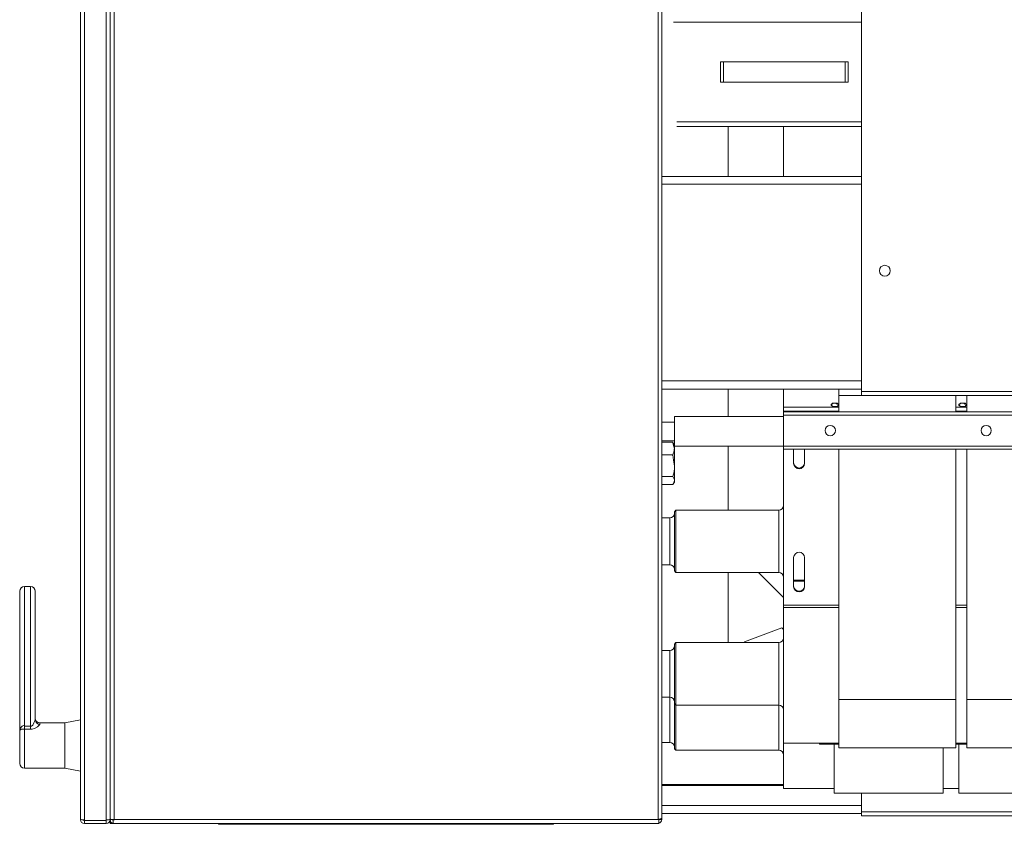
# Model space of a CAD drawing. Header units: millimetres. Extents: x -15 to 153, y -141 to 37.
# Tile 73 of 98: x 98.53 to 100.42, y 19.46 to 21.01. Entities that reach past the tile are written whole.
import ezdxf

# ---------------------------------------------------------------- set-up
doc = ezdxf.new("R2010")
doc.units = ezdxf.units.MM
doc.header["$MEASUREMENT"] = 0
doc.layers.get('0').update_dxf_attribs({"color": 5, "lineweight": 20})

msp = doc.modelspace()

# ---------------------------------------------------------------- linework, layer by layer
at = {"linetype": 'Continuous'}
for p, q in [((98.6442, 19.4672), (98.6442, 22.8692)), ((98.6517, 22.8707), (98.6517, 19.4657)), ((98.6937, 19.4657), (98.6937, 22.8707)), ((98.7012, 19.4672), (98.7012, 22.8692)), ((100.1472, 22.8542), (100.1472, 20.2907)), ((99.7632, 22.1177), (99.7632, 20.3117)), ((99.7557, 19.4672), (99.7557, 21.2507)), ((98.7087, 21.1787), (98.7087, 19.4672)), ((99.7857, 21.0017), (100.1472, 21.0017)), ((100.1472, 21.0017), (99.7917, 21.0017)), ((99.8757, 20.9252), (99.8757, 20.8862)), ((99.8757, 20.9252), (100.1157, 20.9252)), ((99.8817, 20.8862), (99.8817, 20.9252)), ((99.8817, 20.9252), (100.1217, 20.9252)), ((100.1157, 20.9252), (100.1157, 20.8862)), ((100.1217, 20.8862), (100.1217, 20.9252)), ((99.8757, 20.8862), (100.1157, 20.8862)), ((99.8817, 20.8862), (100.1217, 20.8862)), ((100.1472, 20.8097), (99.7917, 20.8097)), ((99.7962, 20.8097), (100.1472, 20.8097)), ((100.1472, 20.8007), (99.7917, 20.8007)), ((99.7962, 20.8007), (100.1472, 20.8007)), ((99.8907, 20.7047), (99.8907, 20.8007)), ((99.9972, 20.7047), (99.9972, 20.8007)), ((99.7632, 20.7047), (100.1472, 20.7047)), ((99.7632, 20.6897), (100.1472, 20.6897)), ((99.7632, 20.3012), (99.7632, 20.3117)), ((99.7632, 20.3117), (100.1472, 20.3117)), ((99.7632, 19.4687), (99.7632, 20.3012)), ((99.7632, 20.2952), (100.1472, 20.2952)), ((99.8907, 20.2427), (99.8907, 20.2952)), ((99.9972, 20.2607), (99.9972, 20.2952)), ((100.1037, 20.2952), (100.1037, 20.2832)), ((100.1037, 20.2832), (100.1037, 20.2517)), ((100.1472, 20.2832), (100.1037, 20.2832)), ((100.1472, 20.2907), (109.1472, 20.2907)), ((100.1472, 20.2907), (100.1472, 20.2832)), ((100.1472, 20.2832), (109.1472, 20.2832)), ((100.3287, 20.2832), (100.3287, 20.2517)), ((100.3497, 20.2832), (100.3497, 20.2517)), ((99.9972, 20.2607), (100.1037, 20.2607)), ((99.9972, 20.2607), (99.9972, 20.2532)), ((100.3287, 20.2607), (100.3497, 20.2607)), ((99.7872, 20.2427), (99.7872, 20.1857)), ((99.9972, 20.2427), (99.7872, 20.2427)), ((99.9972, 20.2532), (99.9972, 20.2517)), ((99.9972, 20.2532), (100.1037, 20.2532)), ((99.9972, 20.2517), (99.9972, 20.2457)), ((99.9972, 20.2517), (109.2972, 20.2517)), ((109.2972, 20.2457), (99.9972, 20.2457)), ((99.9972, 20.2457), (99.9972, 20.1857)), ((100.3287, 20.2532), (100.3497, 20.2532)), ((99.7872, 20.2322), (99.7632, 20.2322)), ((99.7632, 20.1962), (99.7872, 20.1962)), ((99.7632, 20.1932), (99.7842, 20.1932)), ((99.7842, 20.1917), (99.7842, 20.1932)), ((99.7872, 20.1887), (99.7857, 20.1917)), ((99.7872, 20.1857), (99.7872, 20.1812)), ((99.9972, 20.1857), (99.7872, 20.1857)), ((99.7872, 20.1812), (99.7872, 20.1482)), ((99.8907, 20.0627), (99.8907, 20.1857)), ((99.9972, 20.1857), (109.2972, 20.1857)), ((99.9972, 20.1857), (99.9972, 20.1797)), ((99.7632, 20.1692), (99.7842, 20.1692)), ((99.9972, 20.1797), (109.2972, 20.1797)), ((99.9972, 20.1797), (99.9972, 19.8797)), ((100.0167, 20.1797), (100.0167, 20.1527)), ((100.0377, 20.1527), (100.0377, 20.1797)), ((100.1037, 20.1797), (100.1037, 19.6982)), ((100.3287, 20.1797), (100.3287, 19.6982)), ((100.3497, 20.1797), (100.3497, 19.6982)), ((99.7872, 20.1482), (99.7872, 20.1197)), ((99.7632, 20.1272), (99.7842, 20.1272)), ((99.7632, 20.1122), (99.7842, 20.1122)), ((99.7857, 20.1137), (99.7872, 20.1167)), ((99.7872, 20.1197), (99.7872, 20.1167)), ((99.7902, 20.0627), (99.7872, 20.0597)), ((99.7872, 20.0417), (99.7872, 20.0597)), ((99.9882, 20.0627), (99.7902, 20.0627)), ((99.7902, 20.0627), (99.7902, 20.0432)), ((99.9882, 20.0432), (99.9882, 20.0627)), ((99.7782, 20.0477), (99.7632, 20.0477)), ((99.7782, 20.0327), (99.7782, 20.0477)), ((99.7782, 19.9577), (99.7782, 20.0327)), ((99.7872, 19.9457), (99.7872, 20.0417)), ((99.7902, 20.0432), (99.7902, 19.9427)), ((99.9882, 19.9427), (99.9882, 20.0432)), ((99.7632, 19.9577), (99.7782, 19.9577)), ((100.0167, 19.9712), (100.0167, 19.9157)), ((100.0377, 19.9157), (100.0377, 19.9712)), ((99.7872, 19.9457), (99.7902, 19.9427)), ((99.7902, 19.9427), (99.9882, 19.9427)), ((99.8907, 19.8077), (99.8907, 19.9427)), ((99.9492, 19.9427), (99.9972, 19.8947)), ((100.0167, 19.9277), (100.0377, 19.9277)), ((100.0167, 19.9262), (100.0377, 19.9262)), ((98.5272, 19.6397), (98.5272, 19.9067)), ((98.5482, 19.9157), (98.5362, 19.9157)), ((98.5362, 19.9157), (98.5362, 19.6472)), ((98.5482, 19.6472), (98.5482, 19.9157)), ((98.5572, 19.9067), (98.5572, 19.6592)), ((99.9972, 19.8797), (99.9972, 19.8752)), ((99.9972, 19.8797), (100.1037, 19.8797)), ((100.3287, 19.8797), (100.3497, 19.8797)), ((99.9972, 19.8752), (100.1037, 19.8752)), ((99.9972, 19.6427), (99.9972, 19.8752)), ((100.3287, 19.8752), (100.3497, 19.8752)), ((99.9942, 19.8362), (99.9222, 19.8092)), ((99.9972, 19.8332), (99.9942, 19.8362)), ((99.7902, 19.8077), (99.7872, 19.8047)), ((99.7872, 19.7717), (99.7872, 19.8047)), ((99.9882, 19.8077), (99.7902, 19.8077)), ((99.7902, 19.8077), (99.7902, 19.7732)), ((99.9222, 19.8092), (99.9222, 19.8077)), ((99.9882, 19.7732), (99.9882, 19.8077)), ((99.7782, 19.7927), (99.7632, 19.7927)), ((99.7782, 19.7657), (99.7782, 19.7927)), ((99.7782, 19.7027), (99.7782, 19.7657)), ((99.7872, 19.6907), (99.7872, 19.7717)), ((99.7902, 19.7732), (99.7902, 19.6877)), ((99.9882, 19.6877), (99.9882, 19.7732)), ((99.7632, 19.7027), (99.7782, 19.7027)), ((99.7782, 19.6157), (99.7782, 19.7027)), ((99.7872, 19.6907), (99.7902, 19.6877)), ((99.7872, 19.6037), (99.7872, 19.6907)), ((100.3287, 19.6982), (100.1037, 19.6982)), ((100.1037, 19.6982), (100.1037, 19.6052)), ((100.3287, 19.6982), (100.3287, 19.6052)), ((100.5747, 19.6982), (100.3497, 19.6982)), ((100.3497, 19.6982), (100.3497, 19.6052)), ((99.7902, 19.6877), (99.9882, 19.6877)), ((99.7902, 19.6877), (99.7902, 19.6007)), ((99.9882, 19.6007), (99.9882, 19.6877)), ((98.6142, 19.6532), (98.5662, 19.6532)), ((98.5662, 19.6532), (98.5662, 19.6502)), ((98.6442, 19.6592), (98.6142, 19.6532)), ((98.6142, 19.5662), (98.6142, 19.6532)), ((98.5272, 19.5752), (98.5272, 19.6397)), ((98.5362, 19.6472), (98.5362, 19.6412)), ((98.5362, 19.6472), (98.5482, 19.6472)), ((98.5482, 19.6412), (98.5362, 19.6412)), ((98.5362, 19.6412), (98.5362, 19.5662)), ((98.5482, 19.6472), (98.5482, 19.6412)), ((99.9972, 19.6142), (99.9972, 19.6427)), ((99.7632, 19.6157), (99.7782, 19.6157)), ((99.9972, 19.6142), (100.1037, 19.6142)), ((99.9972, 19.5272), (99.9972, 19.6142)), ((100.0662, 19.6142), (100.0662, 19.6127)), ((100.0662, 19.6127), (100.1037, 19.6127)), ((100.0947, 19.5182), (100.0947, 19.6127)), ((100.3287, 19.6142), (100.3497, 19.6142)), ((100.3287, 19.6127), (100.3497, 19.6127)), ((100.3347, 19.5182), (100.3347, 19.6127)), ((99.7872, 19.6037), (99.7902, 19.6007)), ((99.7902, 19.6007), (99.9882, 19.6007)), ((100.1037, 19.6052), (100.3287, 19.6052)), ((100.3047, 19.5182), (100.3047, 19.6052)), ((100.3497, 19.6052), (100.5747, 19.6052)), ((98.5362, 19.5662), (98.6142, 19.5662)), ((98.6142, 19.5662), (98.6442, 19.5602)), ((99.7632, 19.5347), (99.9972, 19.5347)), ((99.7632, 19.5332), (99.9972, 19.5332)), ((99.9972, 19.5272), (100.0947, 19.5272)), ((100.0947, 19.5182), (100.3047, 19.5182)), ((100.1472, 19.4822), (100.1472, 19.5182)), ((100.3047, 19.5272), (100.3347, 19.5272)), ((100.3347, 19.5182), (100.5447, 19.5182)), ((99.7632, 19.4942), (100.1472, 19.4942)), ((109.1472, 19.4822), (100.1472, 19.4822)), ((100.1472, 19.4747), (100.1472, 19.4822)), ((98.6937, 19.4657), (98.6517, 19.4657)), ((98.6517, 19.4597), (98.6517, 19.4657)), ((98.6517, 19.4657), (98.6937, 19.4657)), ((98.6937, 19.4657), (98.6937, 19.4597)), ((98.7012, 19.4672), (98.7072, 19.4672)), ((98.7012, 19.4597), (98.7012, 19.4642)), ((98.7027, 19.4612), (98.7012, 19.4597)), ((98.7012, 19.4597), (98.7027, 19.4612)), ((98.7072, 19.4672), (98.7072, 19.4597)), ((98.7072, 19.4672), (98.7087, 19.4672)), ((99.7557, 19.4672), (98.7087, 19.4672)), ((99.7572, 19.4672), (99.7557, 19.4672)), ((99.7572, 19.4672), (99.7572, 19.4597)), ((99.7632, 19.4672), (99.7572, 19.4672)), ((99.7632, 19.4792), (100.1472, 19.4792)), ((99.7632, 19.4672), (99.7632, 19.4687)), ((109.1472, 19.4747), (100.1472, 19.4747)), ((98.6517, 19.4597), (98.6937, 19.4597)), ((98.7072, 19.4597), (98.7012, 19.4597)), ((98.7087, 19.4597), (98.7072, 19.4597)), ((99.7557, 19.4597), (98.7087, 19.4597)), ((98.9097, 19.4582), (98.9097, 19.4597)), ((98.9097, 19.4582), (99.5547, 19.4582)), ((99.5547, 19.4582), (99.5547, 19.4597)), ((99.7572, 19.4597), (99.7557, 19.4597))]:
    msp.add_line(p, q, dxfattribs=at)
for points in [[(100.0977, 20.2682), (100.1007, 20.2667), (100.1022, 20.2667), (100.1037, 20.2652), (100.1022, 20.2637), (100.1007, 20.2622), (100.0992, 20.2622), (100.0962, 20.2622), (100.0932, 20.2622), (100.0917, 20.2622), (100.0902, 20.2637), (100.0887, 20.2652), (100.0887, 20.2667), (100.0902, 20.2667), (100.0932, 20.2682), (100.0962, 20.2682), (100.0977, 20.2682)], [(100.0887, 20.2652), (100.0887, 20.2667), (100.0902, 20.2667), (100.0917, 20.2682), (100.0947, 20.2682), (100.0962, 20.2682), (100.0992, 20.2682), (100.1007, 20.2682), (100.1022, 20.2667), (100.1037, 20.2652)], [(100.0902, 20.2637), (100.0902, 20.2637), (100.0887, 20.2637), (100.0887, 20.2652)], [(100.1037, 20.2637), (100.1022, 20.2637), (100.1022, 20.2637)], [(100.3437, 20.2682), (100.3467, 20.2667), (100.3482, 20.2667), (100.3497, 20.2652), (100.3482, 20.2637), (100.3467, 20.2622), (100.3452, 20.2622), (100.3422, 20.2622), (100.3392, 20.2622), (100.3377, 20.2622), (100.3362, 20.2637), (100.3347, 20.2652), (100.3347, 20.2667), (100.3362, 20.2667), (100.3392, 20.2682), (100.3422, 20.2682), (100.3437, 20.2682)], [(100.3347, 20.2652), (100.3347, 20.2667), (100.3362, 20.2667), (100.3377, 20.2682), (100.3407, 20.2682), (100.3422, 20.2682), (100.3452, 20.2682), (100.3467, 20.2682), (100.3482, 20.2667), (100.3497, 20.2652)], [(100.3362, 20.2637), (100.3362, 20.2637), (100.3347, 20.2637), (100.3347, 20.2652)], [(100.3497, 20.2637), (100.3482, 20.2637), (100.3482, 20.2637)], [(99.7842, 20.1932), (99.7857, 20.1872), (99.7872, 20.1812)], [(99.7842, 20.1692), (99.7857, 20.1587), (99.7872, 20.1482)], [(99.7842, 20.1272), (99.7872, 20.1212), (99.7872, 20.1197)], [(99.7872, 20.1197), (99.7857, 20.1137), (99.7842, 20.1122)], [(98.5572, 19.6592), (98.5557, 19.6562), (98.5542, 19.6532), (98.5527, 19.6487), (98.5497, 19.6472), (98.5482, 19.6472), (98.5482, 19.6472)], [(98.5362, 19.6412), (98.5362, 19.6412), (98.5332, 19.6412), (98.5302, 19.6412), (98.5287, 19.6397), (98.5272, 19.6397), (98.5272, 19.6397), (98.5272, 19.6397)], [(98.5482, 19.6412), (98.5512, 19.6412), (98.5557, 19.6427), (98.5617, 19.6457), (98.5647, 19.6487), (98.5662, 19.6502)], [(98.6502, 19.4657), (98.6502, 19.4657), (98.6517, 19.4657)], [(98.6937, 19.4657), (98.6937, 19.4657), (98.6937, 19.4657)]]:
    msp.add_lwpolyline(points, dxfattribs=at)
for centre, radius in [((100.1922, 20.5232), 0.0105), ((100.0872, 20.2157), 0.0099), ((100.3872, 20.2157), 0.0099)]:
    msp.add_circle(centre, radius, dxfattribs=at)
for centre, radius, start, end in [((99.7587, 20.1812), 0.0282, 332.335, 359.134), ((99.7167, 20.1482), 0.0708, 342.659, 359.604), ((100.0272, 20.1542), 0.0105, 182.697, 357.303), ((100.0272, 20.1527), 0.0105, 182.697, 357.303), ((99.9882, 20.0717), 0.009, 270, 0), ((99.7782, 20.0567), 0.009, 270, 0), ((100.0272, 19.9712), 0.0105, 2.6969, 177.303), ((99.7782, 19.9487), 0.009, 0, 90), ((99.9882, 19.9337), 0.009, 0, 90), ((100.0272, 19.9172), 0.0105, 182.697, 357.303), ((98.5362, 19.9067), 0.009, 90, 180), ((98.5482, 19.9067), 0.009, 0, 90), ((100.0272, 19.9157), 0.0105, 182.697, 357.303), ((99.9882, 19.8167), 0.009, 270, 0), ((99.7782, 19.8017), 0.009, 270, 0), ((99.7782, 19.6937), 0.009, 0, 90), ((99.9882, 19.6787), 0.009, 0, 90), ((98.5662, 19.6622), 0.009, 180, 270), ((98.5662, 19.6592), 0.0087, 182.138, 271.99), ((98.5362, 19.6397), 0.00851, 86.7302, 179.543), ((99.7782, 19.6067), 0.009, 0, 90), ((99.9882, 19.5917), 0.009, 0, 90), ((98.5362, 19.5752), 0.009, 180, 270), ((98.6517, 19.4912), 0.0246, 251.368, 269.145), ((98.6517, 19.4672), 0.0075, 180, 270), ((98.6937, 19.4672), 0.0075, 270, 0), ((98.6937, 19.4882), 0.0216, 271.104, 291.515), ((98.7087, 19.4807), 0.0142, 238.268, 270.145), ((98.7087, 19.4672), 0.00749, 179.978, 258.505), ((99.7542, 19.4882), 0.0204, 274.762, 296.824), ((99.7557, 19.4672), 0.00709, 278.845, 1.8581)]:
    msp.add_arc(centre, radius, start, end, dxfattribs=at)

doc.saveas('drawing.dxf')
